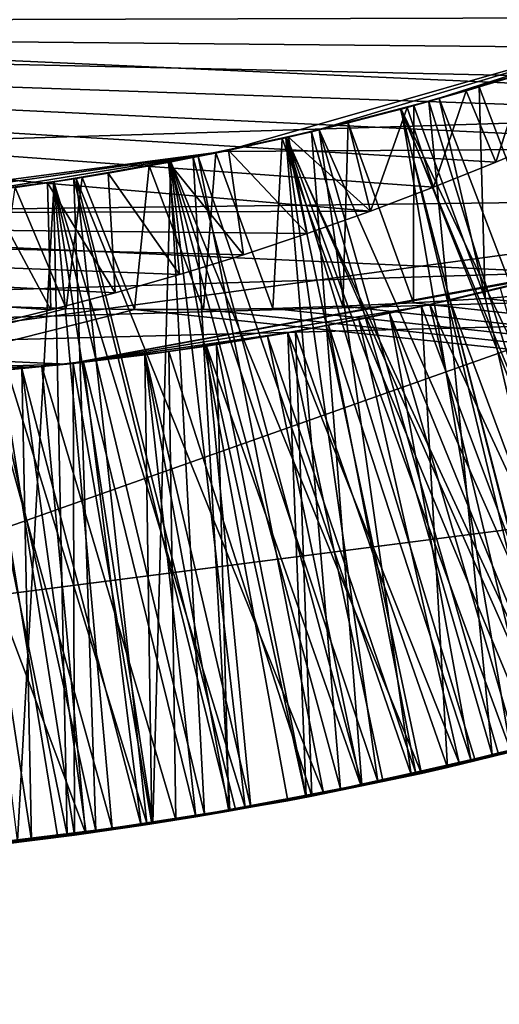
# Model space of a CAD drawing. Header units: metres. Extents: x -258 to 72, y -72 to 102.
# Tile 114 of 256: x -29.709 to -29.39, y -2.624 to -1.969. Entities that reach past the tile are written whole.
import ezdxf

# ---------------------------------------------------------------- set-up
doc = ezdxf.new("R2010")
doc.units = ezdxf.units.M
doc.layers.add('solid_FREESTAND_ASM_SW0005', color=7, linetype='CONTINUOUS')

msp = doc.modelspace()

# ---------------------------------------------------------------- linework, layer by layer
at = {"layer": 'solid_FREESTAND_ASM_SW0005'}
for points in [[(-76.866859, 13.5, 45.799999), (-18.621225, -13.5, 45.799999), (-19.621469, -11.999912, 45.799999)], [(-76.866859, -13.5, 45.799999), (-18.621225, -13.5, 45.799999), (-76.866859, 13.5, 45.799999)], [(-76.866859, 13.5, 45.799999), (-19.621469, -11.999912, 45.799999), (-20.501156, -10.426056, 45.799999)], [(-76.866859, 13.5, 45.799999), (-20.501156, -10.426056, 45.799999), (-21.254854, -8.788127, 45.799999)], [(-76.866859, 13.5, 45.799999), (-21.254854, -8.788127, 45.799999), (-21.877932, -7.096202, 45.799999)], [(-76.866859, 13.5, 45.799999), (-21.877932, -7.096202, 45.799999), (-22.366564, -5.36067, 45.799999)], [(-76.866859, 13.5, 45.799999), (-22.366564, -5.36067, 45.799999), (-22.717751, -3.592184, 45.799999)], [(-76.866859, 13.5, 45.799999), (-22.717751, -3.592184, 45.799999), (-22.929329, -1.801623, 45.799999)], [(-86.5, 5.75, 111.550003), (-86.5, -5.75, 111.550003), (-24.43742, -5.75, 111.550003)], [(-24.43742, 5.75, 111.550003), (-86.5, 5.75, 111.550003), (-24.43742, -5.75, 111.550003)], [(-56.184334, -5.75, 103.550003), (-25.868656, 5.75001, 103.550003), (-26.203732, 3.95151, 103.550003)], [(-56.184334, 5.75, 103.550003), (-25.868656, 5.75001, 103.550003), (-56.184334, -5.75, 103.550003)], [(-56.184334, -5.75, 103.550003), (-26.203732, 3.95151, 103.550003), (-26.217653, 3.858066, 103.550003)], [(-56.184334, -5.75, 103.550003), (-26.217653, 3.858066, 103.550003), (-26.414162, 2.131207, 103.550003)], [(-56.184334, -5.75, 103.550003), (-26.414162, 2.131207, 103.550003), (-26.429197, 1.935864, 103.550003)], [(-56.184334, -5.75, 103.550003), (-26.429197, 1.935864, 103.550003), (-26.49826, 0.303701, 103.550003)], [(-56.184334, -5.75, 103.550003), (-26.49826, 0.303701, 103.550003), (-26.500002, 0.004287, 103.550003)], [(72.351036, -4.645123, -887), (-72.5, 0, -887), (72.5, 0, -887)], [(72.351036, -4.645123, -887), (-72.351036, -4.645118, -887), (-72.5, 0, -887)], [(-56.184334, -5.75, 103.550003), (-26.500002, 0.004287, 103.550003), (-26.443668, -1.726965, 103.550003)], [(-32.785225, -3.39164, -872.137024), (-23.200001, 0, -872), (-32.886406, 0, -872.135803)], [(-32.785225, -3.39164, -872.137024), (-23.126789, -1.841652, -872), (-23.200001, 0, -872)], [(-36, -1.178601, 43.890228), (-23.478117, -1.004642, 43.906601), (-23.40999, -1.987368, 43.779236)], [(-36, -2.345094, 43.711533), (-36, -1.178601, 43.890228), (-23.40999, -1.987368, 43.779236)], [(-56.184334, -5.75, 103.550003), (-26.443668, -1.726965, 103.550003), (-26.429745, -1.928356, 103.550003)], [(-30.91157, -1.971918, 17.799999), (-31.197214, -1.799034, 17.799999), (-29.189074, -1.966985, 17.799999)], [(-32.785225, -3.39164, -872.137024), (-22.901047, -3.712451, -872), (-23.126789, -1.841652, -872)], [(-30.974293, -1.938889, 18.700001), (-29.030853, -2.026467, 18.700001), (-28.734377, -1.869616, 18.700001)], [(-56.184334, -5.75, 103.550003), (-26.429745, -1.928356, 103.550003), (-26.233105, -3.751554, 103.550003)], [(-30.974293, -1.938889, 18.700001), (-30.668686, -2.077121, 18.700001), (-29.030853, -2.026467, 18.700001)], [(-30.91157, -1.971918, 17.799999), (-29.189074, -1.966985, 17.799999), (-29.228785, -1.987911, 17.799999)], [(-30.91157, -1.971918, 17.799999), (-29.228785, -1.987911, 17.799999), (-29.268942, -2.008027, 17.799999)], [(-30.91157, -1.971918, 17.799999), (-29.268942, -2.008027, 17.799999), (-29.309511, -2.027313, 17.799999)], [(-30.91157, -1.971918, 17.799999), (-29.309511, -2.027313, 17.799999), (-29.35046, -2.045755, 17.799999)], [(-30.91157, -1.971918, 17.799999), (-29.35046, -2.045755, 17.799999), (-29.391758, -2.063339, 17.799999)], [(-30.91157, -1.971918, 17.799999), (-29.391758, -2.063339, 17.799999), (-29.433376, -2.080054, 17.799999)], [(-30.91157, -1.971918, 17.799999), (-29.433376, -2.080054, 17.799999), (-29.475286, -2.095891, 17.799999)], [(-30.60313, -2.099805, 17.799999), (-30.91157, -1.971918, 17.799999), (-29.475286, -2.095891, 17.799999)], [(-29.278254, -1.972077, 20.818127), (-29.514486, -2.043105, 20.762594), (-29.573147, -2.056162, 20.832886)], [(-29.278254, -1.972077, 20.818127), (-29.573147, -2.056162, 20.832886), (-23.406885, -2.017088, 20.825949)], [(-29.278254, -1.972077, 20.818127), (-29.436413, -2.022961, 20.76758), (-29.514486, -2.043105, 20.762594)], [(-29.278254, -1.972077, 20.818127), (-29.359177, -1.999836, 20.772505), (-29.436413, -2.022961, 20.76758)], [(-36, -2.345094, 43.711533), (-23.40999, -1.987368, 43.779236), (-23.293839, -2.971416, 43.564686)], [(-29.429667, -2.021069, 19.368687), (-29.350842, -1.997146, 19.373831), (-29.379263, -2.006162, 19.171213)], [(-29.274565, -2.425832, 19.620272), (-29.350842, -1.997146, 19.373831), (-29.429667, -2.021069, 19.368687)], [(-29.436413, -2.022961, 20.76758), (-29.359177, -1.999836, 20.772505), (-29.308317, -2.434876, 20.519268)], [(-29.372492, -2.004054, 17.772669), (-29.402905, -2.013325, 17.56745), (-29.411522, -2.015861, 17.770117)], [(-29.372492, -2.004054, 17.772669), (-29.411522, -2.015861, 17.770117), (-29.391758, -2.063339, 17.799999)], [(-29.402905, -2.013325, 17.56745), (-29.359715, -2.000009, 17.570307), (-29.35096, -2.150084, 17.483706)], [(-29.372492, -2.004054, 17.772669), (-29.359715, -2.000009, 17.570307), (-29.402905, -2.013325, 17.56745)], [(-29.372492, -2.004054, 17.772669), (-29.391758, -2.063339, 17.799999), (-29.35046, -2.045755, 17.799999)], [(-29.455326, -2.028135, 20.166656), (-29.37974, -2.006309, 20.171301), (-29.454939, -2.028031, 19.966431)], [(-29.288843, -2.42929, 20.418444), (-29.37974, -2.006309, 20.171301), (-29.455326, -2.028135, 20.166656)], [(-29.37974, -2.006309, 20.171301), (-29.379377, -2.006197, 19.97122), (-29.454939, -2.028031, 19.966431)], [(-29.293715, -2.431412, 19.719648), (-29.454939, -2.028031, 19.966431), (-29.379377, -2.006197, 19.97122)], [(-29.429667, -2.021069, 19.368687), (-29.379263, -2.006162, 19.171213), (-29.454821, -2.027999, 19.166458)], [(-29.266788, -2.424375, 18.920515), (-29.454821, -2.027999, 19.166458), (-29.379263, -2.006162, 19.171213)], [(-36, -2.345094, 20.88847), (-23.289724, -3.001949, 21.043411), (-23.406885, -2.017088, 20.825949)], [(-29.878183, -2.096463, 20.840185), (-36, -2.345094, 20.88847), (-23.406885, -2.017088, 20.825949)], [(-29.573147, -2.056162, 20.832886), (-29.878183, -2.096463, 20.840185), (-23.406885, -2.017088, 20.825949)], [(-29.411522, -2.015861, 17.770117), (-29.446369, -2.025708, 17.564613), (-29.450777, -2.026907, 17.767557)], [(-29.411522, -2.015861, 17.770117), (-29.450777, -2.026907, 17.767557), (-29.433376, -2.080054, 17.799999)], [(-29.446369, -2.025708, 17.564613), (-29.402905, -2.013325, 17.56745), (-29.399014, -2.153911, 17.486536)], [(-29.411522, -2.015861, 17.770117), (-29.402905, -2.013325, 17.56745), (-29.446369, -2.025708, 17.564613)], [(-29.411522, -2.015861, 17.770117), (-29.433376, -2.080054, 17.799999), (-29.391758, -2.063339, 17.799999)], [(-29.402905, -2.013325, 17.56745), (-29.35096, -2.150084, 17.483706), (-29.399014, -2.153911, 17.486536)], [(-29.514486, -2.043105, 20.762594), (-29.436413, -2.022961, 20.76758), (-29.394218, -2.457568, 20.514751)], [(-29.509436, -2.041898, 19.363522), (-29.429667, -2.021069, 19.368687), (-29.454821, -2.027999, 19.166458)], [(-29.332245, -2.442147, 19.617035), (-29.429667, -2.021069, 19.368687), (-29.509436, -2.041898, 19.363522)], [(-29.436413, -2.022961, 20.76758), (-29.308317, -2.434876, 20.519268), (-29.394218, -2.457568, 20.514751)], [(-29.332245, -2.442147, 19.617035), (-29.274565, -2.425832, 19.620272), (-29.429667, -2.021069, 19.368687)], [(-30.668686, -2.077121, 18.700001), (-29.347647, -2.136649, 18.700001), (-29.030853, -2.026467, 18.700001)], [(-29.531696, -2.047118, 20.162037), (-29.455326, -2.028135, 20.166656), (-29.531288, -2.047024, 19.961578)], [(-29.347054, -2.445499, 20.415462), (-29.455326, -2.028135, 20.166656), (-29.531696, -2.047118, 20.162037)], [(-29.455326, -2.028135, 20.166656), (-29.454939, -2.028031, 19.966431), (-29.531288, -2.047024, 19.961578)], [(-29.381931, -2.455036, 19.715155), (-29.531288, -2.047024, 19.961578), (-29.454939, -2.028031, 19.966431)], [(-29.509436, -2.041898, 19.363522), (-29.454821, -2.027999, 19.166458), (-29.53117, -2.046998, 19.161633)], [(-29.353304, -2.448638, 18.916132), (-29.53117, -2.046998, 19.161633), (-29.454821, -2.027999, 19.166458)], [(-29.450777, -2.026907, 17.767557), (-29.490088, -2.037152, 17.561796), (-29.490238, -2.03719, 17.764992)], [(-29.450777, -2.026907, 17.767557), (-29.490238, -2.03719, 17.764992), (-29.475286, -2.095891, 17.799999)], [(-29.490088, -2.037152, 17.561796), (-29.446369, -2.025708, 17.564613), (-29.446583, -2.156941, 17.489216)], [(-29.450777, -2.026907, 17.767557), (-29.446369, -2.025708, 17.564613), (-29.490088, -2.037152, 17.561796)], [(-29.450777, -2.026907, 17.767557), (-29.475286, -2.095891, 17.799999), (-29.433376, -2.080054, 17.799999)], [(-29.347054, -2.445499, 20.415462), (-29.288843, -2.42929, 20.418444), (-29.455326, -2.028135, 20.166656)], [(-29.293715, -2.431412, 19.719648), (-29.381931, -2.455036, 19.715155), (-29.454939, -2.028031, 19.966431)], [(-29.266788, -2.424375, 18.920515), (-29.353304, -2.448638, 18.916132), (-29.454821, -2.027999, 19.166458)], [(-29.446369, -2.025708, 17.564613), (-29.399014, -2.153911, 17.486536), (-29.446583, -2.156941, 17.489216)], [(-29.593283, -2.060238, 20.757574), (-29.514486, -2.043105, 20.762594), (-29.48103, -2.477343, 20.510143)], [(-29.573147, -2.056162, 20.832886), (-29.514486, -2.043105, 20.762594), (-29.593283, -2.060238, 20.757574)], [(-29.590014, -2.05959, 19.358351), (-29.509436, -2.041898, 19.363522), (-29.53117, -2.046998, 19.161633)], [(-29.448126, -2.470577, 19.6106), (-29.509436, -2.041898, 19.363522), (-29.590014, -2.05959, 19.358351)], [(-29.534042, -2.047653, 17.559002), (-29.490088, -2.037152, 17.561796), (-29.49367, -2.15917, 17.491739)], [(-29.490238, -2.03719, 17.764992), (-29.490088, -2.037152, 17.561796), (-29.534042, -2.047653, 17.559002)], [(-29.490238, -2.03719, 17.764992), (-29.534042, -2.047653, 17.559002), (-29.529894, -2.046705, 17.762423)], [(-29.490238, -2.03719, 17.764992), (-29.529894, -2.046705, 17.762423), (-29.475286, -2.095891, 17.799999)], [(-29.514486, -2.043105, 20.762594), (-29.394218, -2.457568, 20.514751), (-29.48103, -2.477343, 20.510143)], [(-29.390064, -2.457045, 19.61381), (-29.332245, -2.442147, 19.617035), (-29.509436, -2.041898, 19.363522)], [(-29.448126, -2.470577, 19.6106), (-29.390064, -2.457045, 19.61381), (-29.509436, -2.041898, 19.363522)], [(-29.490088, -2.037152, 17.561796), (-29.446583, -2.156941, 17.489216), (-29.49367, -2.15917, 17.491739)], [(-29.608746, -2.06323, 20.157425), (-29.531696, -2.047118, 20.162037), (-29.60833, -2.063152, 19.956686)], [(-29.495157, -2.480266, 20.408087), (-29.531696, -2.047118, 20.162037), (-29.608746, -2.06323, 20.157425)], [(-29.531696, -2.047118, 20.162037), (-29.531288, -2.047024, 19.961578), (-29.60833, -2.063152, 19.956686)], [(-29.470299, -2.475372, 19.710613), (-29.60833, -2.063152, 19.956686), (-29.531288, -2.047024, 19.961578)], [(-29.590014, -2.05959, 19.358351), (-29.53117, -2.046998, 19.161633), (-29.608213, -2.063129, 19.156755)], [(-29.441235, -2.469901, 18.911676), (-29.608213, -2.063129, 19.156755), (-29.53117, -2.046998, 19.161633)], [(-29.578211, -2.057205, 17.556231), (-29.534042, -2.047653, 17.559002), (-29.540291, -2.160652, 17.494118)], [(-29.569725, -2.055447, 17.759851), (-29.534042, -2.047653, 17.559002), (-29.578211, -2.057205, 17.556231)], [(-29.529894, -2.046705, 17.762423), (-29.534042, -2.047653, 17.559002), (-29.569725, -2.055447, 17.759851)], [(-29.529894, -2.046705, 17.762423), (-29.569725, -2.055447, 17.759851), (-29.517454, -2.110837, 17.799999)], [(-29.534042, -2.047653, 17.559002), (-29.49367, -2.15917, 17.491739), (-29.540291, -2.160652, 17.494118)], [(-29.405857, -2.460402, 20.412502), (-29.347054, -2.445499, 20.415462), (-29.531696, -2.047118, 20.162037)], [(-29.495157, -2.480266, 20.408087), (-29.405857, -2.460402, 20.412502), (-29.531696, -2.047118, 20.162037)], [(-29.381931, -2.455036, 19.715155), (-29.470299, -2.475372, 19.710613), (-29.531288, -2.047024, 19.961578)], [(-29.353304, -2.448638, 18.916132), (-29.441235, -2.469901, 18.911676), (-29.53117, -2.046998, 19.161633)], [(-29.529894, -2.046705, 17.762423), (-29.517454, -2.110837, 17.799999), (-29.475286, -2.095891, 17.799999)], [(-29.573147, -2.056162, 20.832886), (-29.832802, -2.093333, 20.742496), (-29.878183, -2.096463, 20.840185)], [(-29.573147, -2.056162, 20.832886), (-29.75256, -2.085371, 20.747511), (-29.832802, -2.093333, 20.742496)], [(-29.573147, -2.056162, 20.832886), (-29.67268, -2.074334, 20.752541), (-29.75256, -2.085371, 20.747511)], [(-29.573147, -2.056162, 20.832886), (-29.593283, -2.060238, 20.757574), (-29.67268, -2.074334, 20.752541)], [(-29.569725, -2.055447, 17.759851), (-29.578211, -2.057205, 17.556231), (-29.60972, -2.063415, 17.75728)], [(-29.569725, -2.055447, 17.759851), (-29.60972, -2.063415, 17.75728), (-29.559849, -2.124884, 17.799999)], [(-29.569725, -2.055447, 17.759851), (-29.559849, -2.124884, 17.799999), (-29.517454, -2.110837, 17.799999)], [(-29.67268, -2.074334, 20.752541), (-29.593283, -2.060238, 20.757574), (-29.568901, -2.494201, 20.505449)], [(-29.671232, -2.074105, 19.353197), (-29.590014, -2.05959, 19.358351), (-29.608213, -2.063129, 19.156755)], [(-29.506445, -2.482752, 19.607407), (-29.590014, -2.05959, 19.358351), (-29.671232, -2.074105, 19.353197)], [(-29.622574, -2.065805, 17.55348), (-29.578211, -2.057205, 17.556231), (-29.58643, -2.161382, 17.496349)], [(-29.60972, -2.063415, 17.75728), (-29.578211, -2.057205, 17.556231), (-29.622574, -2.065805, 17.55348)], [(-29.593283, -2.060238, 20.757574), (-29.48103, -2.477343, 20.510143), (-29.568901, -2.494201, 20.505449)], [(-29.506445, -2.482752, 19.607407), (-29.448126, -2.470577, 19.6106), (-29.590014, -2.05959, 19.358351)], [(-29.578211, -2.057205, 17.556231), (-29.540291, -2.160652, 17.494118), (-29.58643, -2.161382, 17.496349)], [(-29.686333, -2.076442, 20.152805), (-29.608746, -2.06323, 20.157425), (-29.685926, -2.076381, 19.951775)], [(-29.585676, -2.497064, 20.403685), (-29.608746, -2.06323, 20.157425), (-29.686333, -2.076442, 20.152805)], [(-29.608746, -2.06323, 20.157425), (-29.60833, -2.063152, 19.956686), (-29.685926, -2.076381, 19.951775)], [(-29.558737, -2.492483, 19.706036), (-29.685926, -2.076381, 19.951775), (-29.60833, -2.063152, 19.956686)], [(-29.671232, -2.074105, 19.353197), (-29.608213, -2.063129, 19.156755), (-29.68581, -2.076363, 19.151852)], [(-29.620115, -2.503076, 18.902588), (-29.68581, -2.076363, 19.151852), (-29.608213, -2.063129, 19.156755)], [(-29.66711, -2.073448, 17.550755), (-29.622574, -2.065805, 17.55348), (-29.632267, -2.161396, 17.498447)], [(-29.64986, -2.070604, 17.754713), (-29.622574, -2.065805, 17.55348), (-29.66711, -2.073448, 17.550755)], [(-29.60972, -2.063415, 17.75728), (-29.622574, -2.065805, 17.55348), (-29.64986, -2.070604, 17.754713)], [(-29.60972, -2.063415, 17.75728), (-29.64986, -2.070604, 17.754713), (-29.602421, -2.138021, 17.799999)], [(-29.622574, -2.065805, 17.55348), (-29.58643, -2.161382, 17.496349), (-29.632267, -2.161396, 17.498447)], [(-29.530313, -2.488078, 18.907156), (-29.620115, -2.503076, 18.902588), (-29.608213, -2.063129, 19.156755)], [(-29.60972, -2.063415, 17.75728), (-29.602421, -2.138021, 17.799999), (-29.559849, -2.124884, 17.799999)], [(-29.585676, -2.497064, 20.403685), (-29.495157, -2.480266, 20.408087), (-29.608746, -2.06323, 20.157425)], [(-29.470299, -2.475372, 19.710613), (-29.558737, -2.492483, 19.706036), (-29.60833, -2.063152, 19.956686)], [(-29.441235, -2.469901, 18.911676), (-29.530313, -2.488078, 18.907156), (-29.608213, -2.063129, 19.156755)], [(-29.752956, -2.085418, 19.348083), (-29.671232, -2.074105, 19.353197), (-29.68581, -2.076363, 19.151852)], [(-29.624151, -2.503101, 19.601084), (-29.671232, -2.074105, 19.353197), (-29.752956, -2.085418, 19.348083)], [(-29.75256, -2.085371, 20.747511), (-29.67268, -2.074334, 20.752541), (-29.657965, -2.508107, 20.500673)], [(-29.711802, -2.08013, 17.548052), (-29.66711, -2.073448, 17.550755), (-29.677719, -2.160707, 17.500412)], [(-29.690132, -2.077013, 17.75215), (-29.66711, -2.073448, 17.550755), (-29.711802, -2.08013, 17.548052)], [(-29.64986, -2.070604, 17.754713), (-29.66711, -2.073448, 17.550755), (-29.690132, -2.077013, 17.75215)], [(-29.64986, -2.070604, 17.754713), (-29.690132, -2.077013, 17.75215), (-29.645123, -2.150234, 17.799999)], [(-29.66711, -2.073448, 17.550755), (-29.632267, -2.161396, 17.498447), (-29.677719, -2.160707, 17.500412)], [(-29.67268, -2.074334, 20.752541), (-29.568901, -2.494201, 20.505449), (-29.657965, -2.508107, 20.500673)], [(-29.565111, -2.493593, 19.604233), (-29.506445, -2.482752, 19.607407), (-29.671232, -2.074105, 19.353197)], [(-29.624151, -2.503101, 19.601084), (-29.565111, -2.493593, 19.604233), (-29.671232, -2.074105, 19.353197)], [(-29.64986, -2.070604, 17.754713), (-29.645123, -2.150234, 17.799999), (-29.602421, -2.138021, 17.799999)], [(-30.668686, -2.077121, 18.700001), (-30.345686, -2.167516, 18.700001), (-29.347647, -2.136649, 18.700001)], [(-29.764368, -2.086739, 20.148167), (-29.686333, -2.076442, 20.152805), (-29.763969, -2.086694, 19.946861)], [(-29.677149, -2.510686, 20.39929), (-29.686333, -2.076442, 20.152805), (-29.764368, -2.086739, 20.148167)], [(-29.686333, -2.076442, 20.152805), (-29.685926, -2.076381, 19.951775), (-29.763969, -2.086694, 19.946861)], [(-29.64727, -2.506443, 19.701424), (-29.763969, -2.086694, 19.946861), (-29.685926, -2.076381, 19.951775)], [(-29.752956, -2.085418, 19.348083), (-29.68581, -2.076363, 19.151852), (-29.763853, -2.08668, 19.146936)], [(-29.710211, -2.514849, 18.897999), (-29.763853, -2.08668, 19.146936), (-29.68581, -2.076363, 19.151852)], [(-29.73052, -2.082638, 17.749596), (-29.730757, -2.171881, 17.799999), (-29.68792, -2.161524, 17.799999)], [(-29.690132, -2.077013, 17.75215), (-29.711802, -2.08013, 17.548052), (-29.73052, -2.082638, 17.749596)], [(-29.690132, -2.077013, 17.75215), (-29.73052, -2.082638, 17.749596), (-29.68792, -2.161524, 17.799999)], [(-29.711802, -2.08013, 17.548052), (-29.677719, -2.160707, 17.500412), (-29.723255, -2.159291, 17.50226)], [(-29.620115, -2.503076, 18.902588), (-29.710211, -2.514849, 18.897999), (-29.68581, -2.076363, 19.151852)], [(-29.690132, -2.077013, 17.75215), (-29.68792, -2.161524, 17.799999), (-29.645123, -2.150234, 17.799999)], [(-29.677149, -2.510686, 20.39929), (-29.585676, -2.497064, 20.403685), (-29.686333, -2.076442, 20.152805)], [(-29.558737, -2.492483, 19.706036), (-29.64727, -2.506443, 19.701424), (-29.685926, -2.076381, 19.951775)], [(-29.769077, -2.521025, 20.394903), (-29.677149, -2.510686, 20.39929), (-29.764368, -2.086739, 20.148167)], [(-29.64727, -2.506443, 19.701424), (-29.735937, -2.517302, 19.696789), (-29.763969, -2.086694, 19.946861)], [(-29.683594, -2.511265, 19.597961), (-29.624151, -2.503101, 19.601084), (-29.752956, -2.085418, 19.348083)], [(-29.743433, -2.51808, 19.594877), (-29.683594, -2.511265, 19.597961), (-29.752956, -2.085418, 19.348083)], [(-29.75256, -2.085371, 20.747511), (-29.657965, -2.508107, 20.500673), (-29.74839, -2.518991, 20.495821)], [(-30.60313, -2.099805, 17.799999), (-29.475286, -2.095891, 17.799999), (-29.517454, -2.110837, 17.799999)], [(-30.60313, -2.099805, 17.799999), (-29.517454, -2.110837, 17.799999), (-29.559849, -2.124884, 17.799999)], [(-30.60313, -2.099805, 17.799999), (-29.559849, -2.124884, 17.799999), (-29.602421, -2.138021, 17.799999)], [(-30.60313, -2.099805, 17.799999), (-29.602421, -2.138021, 17.799999), (-29.645123, -2.150234, 17.799999)], [(-30.60313, -2.099805, 17.799999), (-29.645123, -2.150234, 17.799999), (-29.68792, -2.161524, 17.799999)], [(-30.60313, -2.099805, 17.799999), (-29.68792, -2.161524, 17.799999), (-29.730757, -2.171881, 17.799999)], [(-30.345686, -2.167516, 18.700001), (-29.677473, -2.197628, 18.700001), (-29.347647, -2.136649, 18.700001)], [(-29.677473, -2.197628, 18.700001), (-29.358438, -2.139477, 18.648039), (-29.347647, -2.136649, 18.700001)], [(-29.677473, -2.197628, 18.700001), (-29.441425, -2.159295, 18.641447), (-29.358438, -2.139477, 18.648039)], [(-29.358438, -2.139477, 18.648039), (-29.441425, -2.159295, 18.641447), (-29.33453, -2.443657, 18.817669)], [(-29.435867, -2.158073, 18.287983), (-29.389008, -2.147172, 18.289557), (-29.30748, -2.434098, 18.117014)], [(-29.422375, -2.155044, 17.842943), (-29.389008, -2.147172, 18.289557), (-29.435867, -2.158073, 18.287983)], [(-29.38224, -2.145508, 17.846285), (-29.389008, -2.147172, 18.289557), (-29.422375, -2.155044, 17.842943)], [(-29.38224, -2.145508, 17.846285), (-29.422375, -2.155044, 17.842943), (-29.317289, -2.436905, 18.017536)], [(-29.446583, -2.156941, 17.489216), (-29.399014, -2.153911, 17.486536), (-22.818687, -2.882276, 17.328119)], [(-29.399014, -2.153911, 17.486536), (-29.35096, -2.150084, 17.483706), (-22.818687, -2.882276, 17.328119)], [(-29.723255, -2.159291, 17.50226), (-29.677719, -2.160707, 17.500412), (-32.105709, -2.78632, 17.729038)], [(-29.677719, -2.160707, 17.500412), (-29.632267, -2.161396, 17.498447), (-32.105709, -2.78632, 17.729038)], [(-29.677473, -2.197628, 18.700001), (-29.525114, -2.175895, 18.634792), (-29.441425, -2.159295, 18.641447)], [(-29.58643, -2.161382, 17.496349), (-29.540291, -2.160652, 17.494118), (-22.818687, -2.882276, 17.328119)], [(-29.540291, -2.160652, 17.494118), (-29.49367, -2.15917, 17.491739), (-22.818687, -2.882276, 17.328119)], [(-29.441425, -2.159295, 18.641447), (-29.525114, -2.175895, 18.634792), (-29.424112, -2.466022, 18.812988)], [(-29.49367, -2.15917, 17.491739), (-29.446583, -2.156941, 17.489216), (-22.818687, -2.882276, 17.328119)], [(-29.482952, -2.167952, 18.286428), (-29.435867, -2.158073, 18.287983), (-29.365774, -2.450164, 18.113987)], [(-29.462677, -2.163829, 17.83959), (-29.435867, -2.158073, 18.287983), (-29.482952, -2.167952, 18.286428)], [(-29.422375, -2.155044, 17.842943), (-29.435867, -2.158073, 18.287983), (-29.462677, -2.163829, 17.83959)], [(-29.422375, -2.155044, 17.842943), (-29.462677, -2.163829, 17.83959), (-29.34761, -2.445316, 18.015951)], [(-29.441425, -2.159295, 18.641447), (-29.424112, -2.466022, 18.812988), (-29.33453, -2.443657, 18.817669)], [(-29.435867, -2.158073, 18.287983), (-29.30748, -2.434098, 18.117014), (-29.365774, -2.450164, 18.113987)], [(-29.422375, -2.155044, 17.842943), (-29.34761, -2.445316, 18.015951), (-29.317289, -2.436905, 18.017536)], [(-29.632267, -2.161396, 17.498447), (-22.818687, -2.882276, 17.328119), (-32.105709, -2.78632, 17.729038)], [(-30.345686, -2.167516, 18.700001), (-30.01272, -2.207997, 18.700001), (-29.677473, -2.197628, 18.700001)], [(-29.632267, -2.161396, 17.498447), (-29.58643, -2.161382, 17.496349), (-22.818687, -2.882276, 17.328119)], [(-29.462677, -2.163829, 17.83959), (-29.482952, -2.167952, 18.286428), (-29.503132, -2.171859, 17.836227)], [(-29.462677, -2.163829, 17.83959), (-29.503132, -2.171859, 17.836227), (-29.408419, -2.460991, 18.012791)], [(-29.462677, -2.163829, 17.83959), (-29.408419, -2.460991, 18.012791), (-29.377987, -2.453344, 18.01437)], [(-29.462677, -2.163829, 17.83959), (-29.377987, -2.453344, 18.01437), (-29.34761, -2.445316, 18.015951)], [(-29.503132, -2.171859, 17.836227), (-29.530233, -2.176802, 18.284897), (-29.543726, -2.179133, 17.832859)], [(-29.503132, -2.171859, 17.836227), (-29.543726, -2.179133, 17.832859), (-29.445004, -2.469661, 18.010902)], [(-29.530233, -2.176802, 18.284897), (-29.482952, -2.167952, 18.286428), (-29.416248, -2.462894, 18.111391)], [(-29.503132, -2.171859, 17.836227), (-29.482952, -2.167952, 18.286428), (-29.530233, -2.176802, 18.284897)], [(-29.503132, -2.171859, 17.836227), (-29.445004, -2.469661, 18.010902), (-29.408419, -2.460991, 18.012791)], [(-29.482952, -2.167952, 18.286428), (-29.365774, -2.450164, 18.113987), (-29.416248, -2.462894, 18.111391)], [(-29.677473, -2.197628, 18.700001), (-29.609383, -2.189253, 18.628071), (-29.525114, -2.175895, 18.634792)], [(-29.525114, -2.175895, 18.634792), (-29.609383, -2.189253, 18.628071), (-29.514353, -2.485065, 18.808258)], [(-29.543726, -2.179133, 17.832859), (-29.577709, -2.184623, 18.283379), (-29.584459, -2.185649, 17.829485)], [(-29.543726, -2.179133, 17.832859), (-29.584459, -2.185649, 17.829485), (-29.481613, -2.477772, 18.00902)], [(-29.577709, -2.184623, 18.283379), (-29.530233, -2.176802, 18.284897), (-29.51819, -2.485312, 18.106215)], [(-29.543726, -2.179133, 17.832859), (-29.530233, -2.176802, 18.284897), (-29.577709, -2.184623, 18.283379)], [(-29.543726, -2.179133, 17.832859), (-29.481613, -2.477772, 18.00902), (-29.445004, -2.469661, 18.010902)], [(-29.530233, -2.176802, 18.284897), (-29.467058, -2.474615, 18.108801), (-29.51819, -2.485312, 18.106215)], [(-29.530233, -2.176802, 18.284897), (-29.416248, -2.462894, 18.111391), (-29.467058, -2.474615, 18.108801)], [(-29.525114, -2.175895, 18.634792), (-29.514353, -2.485065, 18.808258), (-29.424112, -2.466022, 18.812988)], [(-29.625355, -2.191411, 18.281874), (-29.577709, -2.184623, 18.283379), (-29.569466, -2.494944, 18.103643)], [(-29.584459, -2.185649, 17.829485), (-29.577709, -2.184623, 18.283379), (-29.625355, -2.191411, 18.281874)], [(-29.584459, -2.185649, 17.829485), (-29.625355, -2.191411, 18.281874), (-29.625309, -2.191405, 17.826107)], [(-29.584459, -2.185649, 17.829485), (-29.625309, -2.191405, 17.826107), (-29.554852, -2.49231, 18.00528)], [(-29.584459, -2.185649, 17.829485), (-29.554852, -2.49231, 18.00528), (-29.518229, -2.485321, 18.007147)], [(-29.584459, -2.185649, 17.829485), (-29.518229, -2.485321, 18.007147), (-29.481613, -2.477772, 18.00902)], [(-29.577709, -2.184623, 18.283379), (-29.51819, -2.485312, 18.106215), (-29.569466, -2.494944, 18.103643)], [(-29.609383, -2.189253, 18.628071), (-29.694105, -2.199349, 18.621281), (-29.604769, -2.500746, 18.803507)], [(-29.677473, -2.197628, 18.700001), (-29.694105, -2.199349, 18.621281), (-29.609383, -2.189253, 18.628071)], [(-29.673126, -2.197158, 18.280378), (-29.625355, -2.191411, 18.281874), (-29.620861, -2.503503, 18.101088)], [(-29.666252, -2.196396, 17.822731), (-29.625355, -2.191411, 18.281874), (-29.673126, -2.197158, 18.280378)], [(-29.625309, -2.191405, 17.826107), (-29.625355, -2.191411, 18.281874), (-29.666252, -2.196396, 17.822731)], [(-29.625309, -2.191405, 17.826107), (-29.666252, -2.196396, 17.822731), (-29.591434, -2.498736, 18.003424)], [(-29.625355, -2.191411, 18.281874), (-29.569466, -2.494944, 18.103643), (-29.620861, -2.503503, 18.101088)], [(-29.625309, -2.191405, 17.826107), (-29.591434, -2.498736, 18.003424), (-29.554852, -2.49231, 18.00528)], [(-29.609383, -2.189253, 18.628071), (-29.604769, -2.500746, 18.803507), (-29.514353, -2.485065, 18.808258)], [(-30.01272, -2.207997, 18.700001), (-29.694105, -2.199349, 18.621281), (-29.677473, -2.197628, 18.700001)], [(-30.01272, -2.207997, 18.700001), (-29.77916, -2.206168, 18.614426), (-29.694105, -2.199349, 18.621281)], [(-29.694105, -2.199349, 18.621281), (-29.77916, -2.206168, 18.614426), (-29.664967, -2.509342, 18.800339)], [(-29.721004, -2.201863, 18.278891), (-29.673126, -2.197158, 18.280378), (-29.672218, -2.510966, 18.098553)], [(-29.707275, -2.200622, 17.819359), (-29.673126, -2.197158, 18.280378), (-29.721004, -2.201863, 18.278891)], [(-29.666252, -2.196396, 17.822731), (-29.673126, -2.197158, 18.280378), (-29.707275, -2.200622, 17.819359)], [(-29.666252, -2.196396, 17.822731), (-29.707275, -2.200622, 17.819359), (-29.627947, -2.504597, 18.001577)], [(-29.694105, -2.199349, 18.621281), (-29.664967, -2.509342, 18.800339), (-29.604769, -2.500746, 18.803507)], [(-29.673126, -2.197158, 18.280378), (-29.620861, -2.503503, 18.101088), (-29.672218, -2.510966, 18.098553)], [(-29.666252, -2.196396, 17.822731), (-29.627947, -2.504597, 18.001577), (-29.591434, -2.498736, 18.003424)], [(-29.77916, -2.206168, 18.614426), (-29.725056, -2.516479, 18.797178), (-29.664967, -2.509342, 18.800339)], [(-29.707275, -2.200622, 17.819359), (-29.721004, -2.201863, 18.278891), (-29.748379, -2.204082, 17.815992)], [(-29.707275, -2.200622, 17.819359), (-29.748379, -2.204082, 17.815992), (-29.700806, -2.514649, 17.997915)], [(-29.748379, -2.204082, 17.815992), (-29.737148, -2.518847, 17.996098), (-29.700806, -2.514649, 17.997915)], [(-29.721004, -2.201863, 18.278891), (-29.672218, -2.510966, 18.098553), (-29.723494, -2.517334, 18.096039)], [(-29.707275, -2.200622, 17.819359), (-29.700806, -2.514649, 17.997915), (-29.6644, -2.5099, 17.999743)], [(-29.707275, -2.200622, 17.819359), (-29.6644, -2.5099, 17.999743), (-29.627947, -2.504597, 18.001577)], [(-36, -3.48755, 43.415733), (-36, -2.345094, 43.711533), (-23.293839, -2.971416, 43.564686)], [(-36, -2.345094, 20.88847), (-36, -3.48755, 21.184269), (-23.289724, -3.001949, 21.043411)], [(-29.347054, -2.445499, 20.415462), (-29.394218, -2.457568, 20.514751), (-29.308317, -2.434876, 20.519268)], [(-29.390064, -2.457045, 19.61381), (-29.381931, -2.455036, 19.715155), (-29.332245, -2.442147, 19.617035)], [(-29.424112, -2.466022, 18.812988), (-29.441235, -2.469901, 18.911676), (-29.353304, -2.448638, 18.916132)], [(-29.424112, -2.466022, 18.812988), (-29.353304, -2.448638, 18.916132), (-29.33453, -2.443657, 18.817669)], [(-29.405857, -2.460402, 20.412502), (-29.394218, -2.457568, 20.514751), (-29.347054, -2.445499, 20.415462)], [(-29.448126, -2.470577, 19.6106), (-29.470299, -2.475372, 19.710613), (-29.381931, -2.455036, 19.715155)], [(-29.448126, -2.470577, 19.6106), (-29.381931, -2.455036, 19.715155), (-29.390064, -2.457045, 19.61381)], [(-29.408419, -2.460991, 18.012791), (-29.416248, -2.462894, 18.111391), (-29.365774, -2.450164, 18.113987)], [(-29.377987, -2.453344, 18.01437), (-29.408419, -2.460991, 18.012791), (-29.365774, -2.450164, 18.113987)], [(-29.495157, -2.480266, 20.408087), (-29.48103, -2.477343, 20.510143), (-29.405857, -2.460402, 20.412502)], [(-29.405857, -2.460402, 20.412502), (-29.48103, -2.477343, 20.510143), (-29.394218, -2.457568, 20.514751)], [(-29.408419, -2.460991, 18.012791), (-29.445004, -2.469661, 18.010902), (-29.416248, -2.462894, 18.111391)], [(-29.514353, -2.485065, 18.808258), (-29.441235, -2.469901, 18.911676), (-29.424112, -2.466022, 18.812988)], [(-29.445004, -2.469661, 18.010902), (-29.467058, -2.474615, 18.108801), (-29.416248, -2.462894, 18.111391)], [(-29.506445, -2.482752, 19.607407), (-29.558737, -2.492483, 19.706036), (-29.470299, -2.475372, 19.710613)], [(-29.514353, -2.485065, 18.808258), (-29.530313, -2.488078, 18.907156), (-29.441235, -2.469901, 18.911676)], [(-29.481613, -2.477772, 18.00902), (-29.51819, -2.485312, 18.106215), (-29.467058, -2.474615, 18.108801)], [(-29.506445, -2.482752, 19.607407), (-29.470299, -2.475372, 19.710613), (-29.448126, -2.470577, 19.6106)], [(-29.445004, -2.469661, 18.010902), (-29.481613, -2.477772, 18.00902), (-29.467058, -2.474615, 18.108801)], [(-29.585676, -2.497064, 20.403685), (-29.568901, -2.494201, 20.505449), (-29.495157, -2.480266, 20.408087)], [(-29.495157, -2.480266, 20.408087), (-29.568901, -2.494201, 20.505449), (-29.48103, -2.477343, 20.510143)], [(-29.481613, -2.477772, 18.00902), (-29.518229, -2.485321, 18.007147), (-29.51819, -2.485312, 18.106215)], [(-29.604769, -2.500746, 18.803507), (-29.620115, -2.503076, 18.902588), (-29.530313, -2.488078, 18.907156)], [(-29.604769, -2.500746, 18.803507), (-29.530313, -2.488078, 18.907156), (-29.514353, -2.485065, 18.808258)], [(-29.554852, -2.49231, 18.00528), (-29.569466, -2.494944, 18.103643), (-29.51819, -2.485312, 18.106215)], [(-29.565111, -2.493593, 19.604233), (-29.558737, -2.492483, 19.706036), (-29.506445, -2.482752, 19.607407)], [(-29.518229, -2.485321, 18.007147), (-29.554852, -2.49231, 18.00528), (-29.51819, -2.485312, 18.106215)], [(-29.585676, -2.497064, 20.403685), (-29.657965, -2.508107, 20.500673), (-29.568901, -2.494201, 20.505449)], [(-29.624151, -2.503101, 19.601084), (-29.64727, -2.506443, 19.701424), (-29.558737, -2.492483, 19.706036)], [(-29.624151, -2.503101, 19.601084), (-29.558737, -2.492483, 19.706036), (-29.565111, -2.493593, 19.604233)], [(-29.591434, -2.498736, 18.003424), (-29.620861, -2.503503, 18.101088), (-29.569466, -2.494944, 18.103643)], [(-29.554852, -2.49231, 18.00528), (-29.591434, -2.498736, 18.003424), (-29.569466, -2.494944, 18.103643)], [(-29.677149, -2.510686, 20.39929), (-29.657965, -2.508107, 20.500673), (-29.585676, -2.497064, 20.403685)], [(-29.664967, -2.509342, 18.800339), (-29.620115, -2.503076, 18.902588), (-29.604769, -2.500746, 18.803507)], [(-29.591434, -2.498736, 18.003424), (-29.627947, -2.504597, 18.001577), (-29.620861, -2.503503, 18.101088)], [(-29.677149, -2.510686, 20.39929), (-29.74839, -2.518991, 20.495821), (-29.657965, -2.508107, 20.500673)], [(-29.683594, -2.511265, 19.597961), (-29.735937, -2.517302, 19.696789), (-29.64727, -2.506443, 19.701424)], [(-29.664967, -2.509342, 18.800339), (-29.710211, -2.514849, 18.897999), (-29.620115, -2.503076, 18.902588)], [(-29.683594, -2.511265, 19.597961), (-29.64727, -2.506443, 19.701424), (-29.624151, -2.503101, 19.601084)], [(-29.6644, -2.5099, 17.999743), (-29.672218, -2.510966, 18.098553), (-29.620861, -2.503503, 18.101088)], [(-29.627947, -2.504597, 18.001577), (-29.6644, -2.5099, 17.999743), (-29.620861, -2.503503, 18.101088)], [(-29.769077, -2.521025, 20.394903), (-29.74839, -2.518991, 20.495821), (-29.677149, -2.510686, 20.39929)], [(-29.743433, -2.51808, 19.594877), (-29.735937, -2.517302, 19.696789), (-29.683594, -2.511265, 19.597961)], [(-29.700806, -2.514649, 17.997915), (-29.737148, -2.518847, 17.996098), (-29.723494, -2.517334, 18.096039)], [(-29.725056, -2.516479, 18.797178), (-29.710211, -2.514849, 18.897999), (-29.664967, -2.509342, 18.800339)], [(-29.700806, -2.514649, 17.997915), (-29.723494, -2.517334, 18.096039), (-29.672218, -2.510966, 18.098553)], [(-29.6644, -2.5099, 17.999743), (-29.700806, -2.514649, 17.997915), (-29.672218, -2.510966, 18.098553)]]:
    msp.add_3dface(points, dxfattribs=at)

doc.saveas('drawing.dxf')
